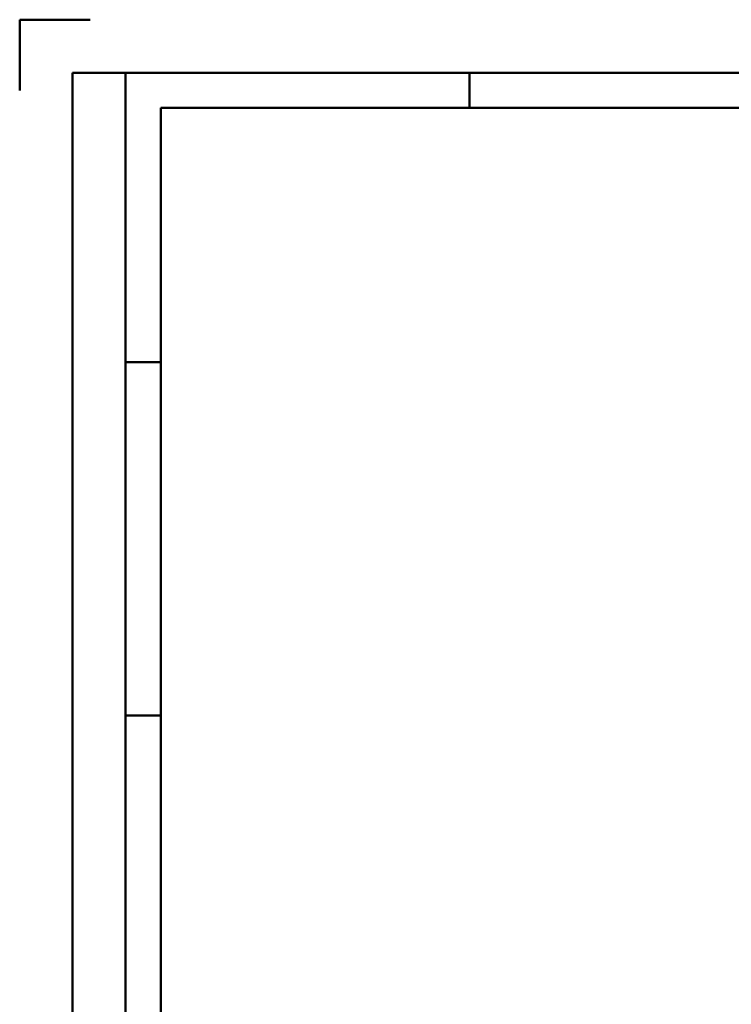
# Model space of a CAD drawing. Header units: millimetres. Extents: x 0 to 428, y 0 to 298.
# Tile 12 of 40: x 0 to 101, y 158 to 297. Entities that reach past the tile are written whole.
import ezdxf

# ---------------------------------------------------------------- set-up
doc = ezdxf.new("R2010")
doc.units = ezdxf.units.MM
doc.layers.add('am_0', color=7, linetype='Continuous', lineweight=50)
doc.layers.add('am_6', color=2, linetype='Continuous', lineweight=35)

# ---------------------------------------------------------------- blocks, each defined once
blk = doc.blocks.new('1_Drawing_frame_0_in_100150C2125Y1N4N_300Op0__1203')
at = {"layer": 'am_0'}
for p, q in [((0, 297), (10, 297)), ((0, 287), (0, 297)), ((7.5, 289.5), (412.5, 289.5)), ((7.5, 7.5), (7.5, 289.5)), ((15, 289.5), (15, 7.5)), ((63.75, 284.5), (63.75, 289.5)), ((20, 284.5), (407.5, 284.5)), ((20, 12.5), (20, 284.5)), ((20, 248.5), (15, 248.5)), ((20, 198.5), (15, 198.5))]:
    blk.add_line(p, q, dxfattribs=at)
at = {"layer": 'am_6', "flags": 8}
blk.add_attdef('ExcludeFromBOM', (425, 296.5), '', height=0.5, dxfattribs=at)

msp = doc.modelspace()

# ---------------------------------------------------------------- block references
msp.add_blockref('1_Drawing_frame_0_in_100150C2125Y1N4N_300Op0__1203', (0, 0))

doc.saveas('drawing.dxf')
